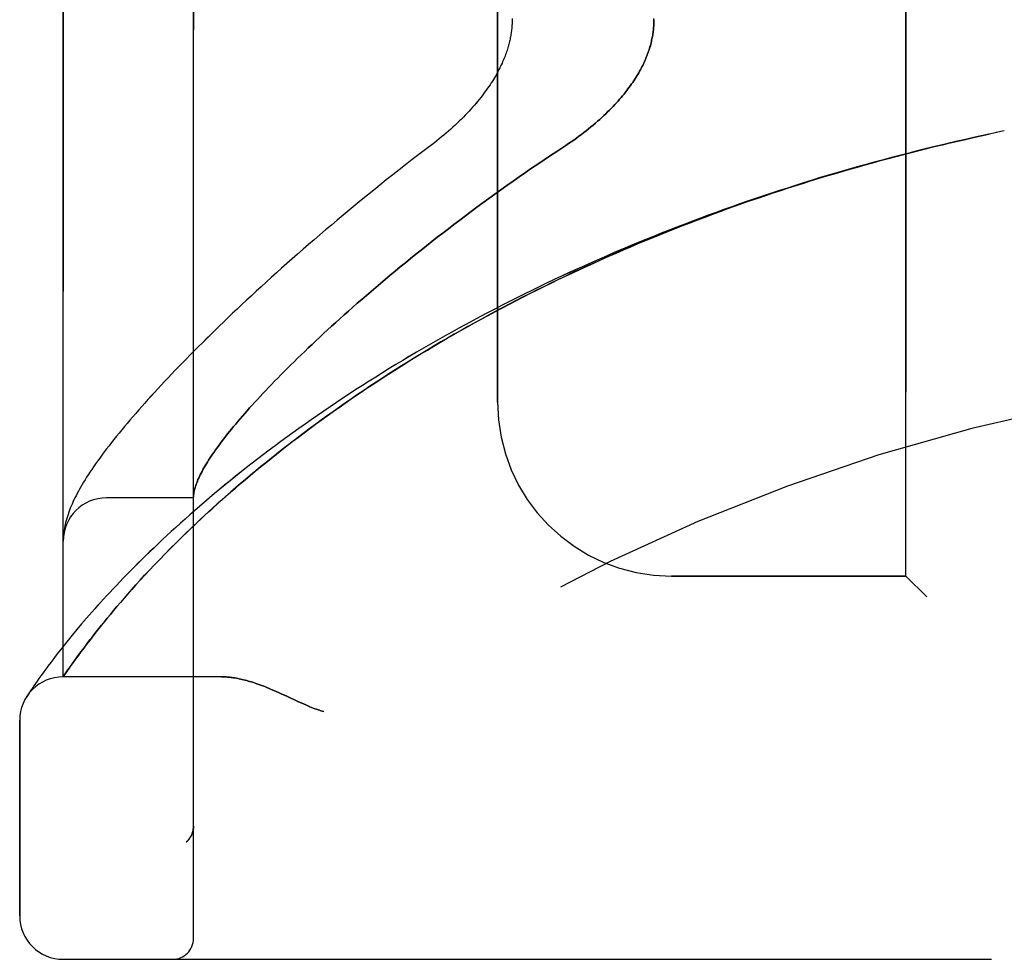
# Model space of a CAD drawing. Header units: inches. Extents: x 0 to 243, y 0 to 157.
# Tile 3 of 256: x 24.83 to 26.25, y 44.6 to 45.95. Entities that reach past the tile are written whole.
import ezdxf

# ---------------------------------------------------------------- set-up
doc = ezdxf.new("R2010")
doc.units = ezdxf.units.IN
doc.header["$LTSCALE"] = 13.357143
doc.header["$MEASUREMENT"] = 0
doc.linetypes.add('HIDDEN', pattern=[0.2, 0.1, -0.1])
doc.layers.add('LEFTHAND_DOOR_ASSEMBLY', color=7, linetype='CONTINUOUS')
doc.layers.add('RIGHTHAND_DOOR_ASSEMBLY', color=7, linetype='CONTINUOUS')

msp = doc.modelspace()

# ---------------------------------------------------------------- linework, layer by layer
at = {"layer": 'LEFTHAND_DOOR_ASSEMBLY', "color": 8, "linetype": 'HIDDEN'}
for p, q in [((25.0822, 44.6252), (25.0822, 47.2677)), ((24.8947, 45.0014), (24.8947, 46.8914)), ((26.1072, 45.1464), (26.1072, 46.7464)), ((25.5197, 45.3964), (25.5197, 46.4964)), ((26.2487, 45.7864), (26.2372, 45.784)), ((25.0822, 45.2589), (24.9572, 45.2589)), ((24.895, 45.2033), (24.8949, 45.2026)), ((24.8949, 45.2026), (24.8949, 45.2019)), ((24.8951, 45.2047), (24.895, 45.204)), ((24.895, 45.204), (24.895, 45.2033)), ((24.8952, 45.2053), (24.8951, 45.2047)), ((24.8953, 45.2067), (24.8952, 45.206)), ((24.8952, 45.206), (24.8952, 45.2053)), ((24.8954, 45.2074), (24.8953, 45.2067)), ((24.8956, 45.2092), (24.8955, 45.2084)), ((24.8957, 45.2099), (24.8956, 45.2092)), ((25.0334, 45.1699), (25.0412, 45.178)), ((25.0412, 45.178), (25.0494, 45.1863)), ((25.0188, 45.1547), (25.0259, 45.1622)), ((25.0259, 45.1622), (25.0334, 45.1699)), ((25.0055, 45.1403), (25.012, 45.1474)), ((25.012, 45.1474), (25.0188, 45.1547)), ((26.1072, 45.1464), (25.7697, 45.1464)), ((26.1072, 45.1464), (26.1372, 45.1164)), ((24.9934, 45.1269), (24.9993, 45.1335)), ((24.9993, 45.1335), (25.0055, 45.1403)), ((24.9823, 45.1143), (24.9877, 45.1205)), ((24.9877, 45.1205), (24.9934, 45.1269)), ((24.9673, 45.0967), (24.9721, 45.1024)), ((24.9721, 45.1024), (24.9771, 45.1082)), ((24.9771, 45.1082), (24.9823, 45.1143)), ((24.9582, 45.0859), (24.9627, 45.0912)), ((24.9627, 45.0912), (24.9673, 45.0967)), ((24.9212, 45.0774), (24.9143, 45.0693)), ((24.9461, 45.0709), (24.95, 45.0757)), ((24.95, 45.0757), (24.954, 45.0807)), ((24.954, 45.0807), (24.9582, 45.0859)), ((24.9078, 45.0615), (24.9018, 45.0541)), ((24.9143, 45.0693), (24.9078, 45.0615)), ((24.9353, 45.0572), (24.9387, 45.0616)), ((24.9387, 45.0616), (24.9423, 45.0662)), ((24.9423, 45.0662), (24.9461, 45.0709)), ((24.8961, 45.047), (24.8907, 45.0403)), ((24.9018, 45.0541), (24.8961, 45.047)), ((24.9229, 45.0409), (24.9273, 45.0467)), ((24.9273, 45.0467), (24.9304, 45.0508)), ((24.8858, 45.0339), (24.8811, 45.0279)), ((24.8907, 45.0403), (24.8858, 45.0339)), ((24.9149, 45.0301), (24.9188, 45.0354)), ((24.9188, 45.0354), (24.9229, 45.0409)), ((24.8728, 45.0169), (24.8692, 45.0119)), ((24.8768, 45.0222), (24.8728, 45.0169)), ((24.8811, 45.0279), (24.8768, 45.0222)), ((24.9051, 45.0164), (24.9081, 45.0206)), ((24.9081, 45.0206), (24.9114, 45.0252)), ((24.9114, 45.0252), (24.9149, 45.0301)), ((24.8627, 45.0029), (24.8598, 44.9988)), ((24.8658, 45.0072), (24.8627, 45.0029)), ((24.8692, 45.0119), (24.8658, 45.0072)), ((24.8947, 45.0014), (24.8988, 45.0074)), ((24.8988, 45.0074), (24.9016, 45.0114)), ((24.9016, 45.0114), (24.9051, 45.0164)), ((24.8528, 44.9887), (24.85, 44.9846)), ((24.8549, 44.9918), (24.8528, 44.9887)), ((24.8572, 44.9952), (24.8549, 44.9918)), ((24.8598, 44.9988), (24.8572, 44.9952)), ((25.1227, 45.0014), (24.8947, 45.0014)), ((24.844, 44.9755), (24.8423, 44.9729)), ((24.8458, 44.9784), (24.844, 44.9755)), ((24.8477, 44.9812), (24.8458, 44.9784)), ((24.85, 44.9846), (24.8477, 44.9812)), ((25.2085, 44.9771), (25.2167, 44.9734)), ((25.2167, 44.9734), (25.2334, 44.9656)), ((24.8322, 44.6577), (24.8322, 44.9389)), ((25.0822, 44.7865), (25.0822, 44.7863)), ((25.0719, 44.7639), (25.0721, 44.764)), ((24.8947, 44.5952), (26.9585, 44.5952))]:
    msp.add_line(p, q, dxfattribs=at)
for points in [[(25.5406, 45.948), (25.5406, 45.9464), (25.5406, 45.9448), (25.5406, 45.9433), (25.5405, 45.9417), (25.5405, 45.94), (25.5404, 45.9384), (25.5403, 45.9368), (25.5401, 45.9352), (25.54, 45.9336), (25.5398, 45.932), (25.5396, 45.9303), (25.5394, 45.9287), (25.5392, 45.927), (25.5389, 45.9253), (25.5387, 45.9236), (25.5384, 45.9219), (25.538, 45.9202), (25.5377, 45.9185), (25.5373, 45.9167), (25.5369, 45.915), (25.5365, 45.9132), (25.536, 45.9114), (25.5355, 45.9096), (25.535, 45.9077), (25.5345, 45.9058), (25.5339, 45.904), (25.5333, 45.902), (25.5326, 45.9001), (25.5319, 45.8981), (25.5312, 45.8962), (25.5305, 45.8941), (25.5297, 45.8921), (25.5288, 45.89), (25.528, 45.8879), (25.527, 45.8858), (25.5261, 45.8837), (25.5251, 45.8815), (25.524, 45.8793), (25.5229, 45.877), (25.5217, 45.8748), (25.5205, 45.8725), (25.5193, 45.8701), (25.518, 45.8678), (25.5166, 45.8654), (25.5152, 45.863), (25.5137, 45.8606), (25.5122, 45.8581), (25.5106, 45.8556), (25.5089, 45.853), (25.5072, 45.8505), (25.5054, 45.8479), (25.5035, 45.8452), (25.5016, 45.8426), (25.4996, 45.8399), (25.4976, 45.8372), (25.4954, 45.8345), (25.4932, 45.8317), (25.491, 45.8289), (25.4887, 45.8261), (25.4863, 45.8233), (25.4838, 45.8205), (25.4813, 45.8177), (25.4787, 45.8148), (25.476, 45.812), (25.4733, 45.8091), (25.4705, 45.8063), (25.4676, 45.8034), (25.4647, 45.8005), (25.4617, 45.7976), (25.4586, 45.7948), (25.4555, 45.7919), (25.4523, 45.7891), (25.4491, 45.7862), (25.4459, 45.7834), (25.4426, 45.7806), (25.4392, 45.7778), (25.4358, 45.7751), (25.4324, 45.7723), (25.4289, 45.7696)], [(25.7447, 45.9464), (25.7447, 45.9446), (25.7447, 45.9428), (25.7446, 45.941), (25.7445, 45.9391), (25.7444, 45.9373), (25.7442, 45.9355), (25.7441, 45.9336), (25.7439, 45.9318), (25.7437, 45.9299), (25.7434, 45.9281), (25.7432, 45.9262), (25.7429, 45.9243), (25.7425, 45.9225), (25.7422, 45.9206), (25.7418, 45.9187), (25.7414, 45.9168), (25.741, 45.9149), (25.7405, 45.913), (25.74, 45.9111), (25.7395, 45.9091), (25.7389, 45.9072), (25.7383, 45.9052), (25.7377, 45.9033), (25.737, 45.9013), (25.7364, 45.8993), (25.7356, 45.8973), (25.7349, 45.8953), (25.7341, 45.8933), (25.7332, 45.8913), (25.7324, 45.8892), (25.7315, 45.8871), (25.7305, 45.885), (25.7295, 45.883), (25.7285, 45.8808), (25.7274, 45.8787), (25.7263, 45.8765), (25.7252, 45.8744), (25.724, 45.8722), (25.7227, 45.87), (25.7214, 45.8678), (25.7201, 45.8655), (25.7187, 45.8633), (25.7172, 45.861), (25.7157, 45.8587), (25.7141, 45.8563), (25.7125, 45.854), (25.7109, 45.8516), (25.7091, 45.8492), (25.7073, 45.8468), (25.7055, 45.8444), (25.7036, 45.842), (25.7016, 45.8395), (25.6995, 45.837), (25.6974, 45.8345), (25.6953, 45.832), (25.693, 45.8294), (25.6907, 45.8269), (25.6883, 45.8243), (25.6859, 45.8217), (25.6834, 45.8191), (25.6808, 45.8164), (25.6781, 45.8138), (25.6753, 45.8111), (25.6725, 45.8085), (25.6696, 45.8058), (25.6667, 45.8031), (25.6636, 45.8004), (25.6605, 45.7977), (25.6573, 45.795), (25.6541, 45.7923), (25.6507, 45.7895), (25.6473, 45.7868), (25.6439, 45.7841), (25.6404, 45.7814), (25.6368, 45.7788), (25.6331, 45.7761), (25.6294, 45.7734), (25.6256, 45.7708), (25.6218, 45.7682), (25.618, 45.7656)], [(26.1908, 45.7738), (26.2042, 45.7768), (26.2153, 45.7793), (26.2265, 45.7817)], [(26.2376, 45.7841), (26.2256, 45.7815), (26.214, 45.779), (26.2024, 45.7765)], [(25.4289, 45.7696), (25.4159, 45.7598), (25.4064, 45.7525), (25.3969, 45.7452), (25.3874, 45.7379), (25.3781, 45.7306), (25.3688, 45.7233), (25.3596, 45.716), (25.3505, 45.7087), (25.3415, 45.7015), (25.3325, 45.6942), (25.3237, 45.687), (25.3149, 45.6798), (25.3062, 45.6726), (25.2976, 45.6654), (25.2891, 45.6583), (25.2806, 45.6512), (25.2723, 45.6442), (25.2641, 45.6371), (25.2559, 45.6301), (25.2479, 45.6232), (25.2399, 45.6163), (25.232, 45.6094), (25.2243, 45.6025), (25.2166, 45.5957), (25.209, 45.589), (25.2015, 45.5823), (25.1942, 45.5756), (25.1869, 45.569), (25.1797, 45.5625), (25.1726, 45.5559), (25.1656, 45.5495), (25.1587, 45.5431), (25.1519, 45.5367), (25.1452, 45.5304), (25.1386, 45.5242), (25.1321, 45.518), (25.1257, 45.5118), (25.1193, 45.5057), (25.1131, 45.4997), (25.107, 45.4937), (25.1009, 45.4877), (25.095, 45.4819), (25.0891, 45.476), (25.0834, 45.4703), (25.0777, 45.4646), (25.0721, 45.4589), (25.0667, 45.4533), (25.0613, 45.4477), (25.056, 45.4422), (25.0508, 45.4368), (25.0456, 45.4314), (25.0406, 45.4261), (25.0356, 45.4208), (25.0308, 45.4156), (25.026, 45.4104), (25.0213, 45.4052), (25.0167, 45.4002), (25.0122, 45.3951), (25.0078, 45.3902), (25.0034, 45.3852), (24.9991, 45.3803), (24.9949, 45.3755), (24.9908, 45.3707), (24.9868, 45.3659), (24.9828, 45.3612), (24.979, 45.3566), (24.9752, 45.3519), (24.9714, 45.3474), (24.9678, 45.3428), (24.9642, 45.3383), (24.9607, 45.3338), (24.9572, 45.3293), (24.9539, 45.3248), (24.9506, 45.3204), (24.9474, 45.3161), (24.9443, 45.3118), (24.9414, 45.3077), (24.9386, 45.3036), (24.9359, 45.2996), (24.9333, 45.2958), (24.9308, 45.292), (24.9285, 45.2884), (24.9263, 45.2849), (24.9242, 45.2814), (24.9221, 45.278), (24.9202, 45.2747), (24.9184, 45.2714), (24.9166, 45.2682), (24.9149, 45.265), (24.9133, 45.2619), (24.9117, 45.2588), (24.9103, 45.2558), (24.9088, 45.2527), (24.9075, 45.2497), (24.9062, 45.2468), (24.905, 45.2438), (24.9039, 45.2409), (24.9028, 45.238), (24.9018, 45.235), (24.9008, 45.2321), (24.8999, 45.2292), (24.8991, 45.2264), (24.8983, 45.2235), (24.8977, 45.2207), (24.8971, 45.2179), (24.8965, 45.2152), (24.8961, 45.2125), (24.8957, 45.2099)], [(26.1908, 45.7738), (26.1792, 45.7712), (26.1676, 45.7685), (26.156, 45.7657), (26.1444, 45.7629), (26.1329, 45.7601), (26.1213, 45.7572), (26.1097, 45.7542), (26.0981, 45.7513), (26.0865, 45.7482), (26.075, 45.7451), (26.0634, 45.742), (26.0518, 45.7388), (26.0403, 45.7356), (26.0287, 45.7323), (26.0172, 45.729), (26.0057, 45.7256), (25.9941, 45.7222), (25.9826, 45.7188), (25.9711, 45.7152), (25.9596, 45.7117), (25.9482, 45.7081), (25.9367, 45.7044), (25.9252, 45.7007), (25.9138, 45.697), (25.9024, 45.6932), (25.8909, 45.6893), (25.8795, 45.6854), (25.8682, 45.6815), (25.8568, 45.6775), (25.8454, 45.6734), (25.8341, 45.6694), (25.8228, 45.6652), (25.8115, 45.661), (25.8002, 45.6568), (25.7889, 45.6525), (25.7777, 45.6482), (25.7664, 45.6438), (25.7552, 45.6394), (25.7441, 45.6349), (25.7329, 45.6304), (25.7218, 45.6258), (25.7107, 45.6212), (25.6996, 45.6166), (25.6885, 45.6119), (25.6775, 45.6071), (25.6665, 45.6023), (25.6555, 45.5975), (25.6446, 45.5926), (25.6337, 45.5876), (25.6228, 45.5826), (25.6119, 45.5776), (25.6011, 45.5726), (25.5903, 45.5674), (25.5796, 45.5623), (25.5689, 45.5571), (25.5582, 45.5518), (25.5475, 45.5465), (25.5369, 45.5412), (25.5264, 45.5358), (25.5159, 45.5304), (25.5054, 45.5249), (25.495, 45.5194), (25.4846, 45.5139), (25.4742, 45.5083), (25.4639, 45.5027), (25.4537, 45.4971), (25.4435, 45.4914), (25.4333, 45.4856), (25.4232, 45.4799), (25.4132, 45.4741), (25.4032, 45.4683), (25.3932, 45.4624), (25.3834, 45.4565), (25.3735, 45.4506), (25.3638, 45.4446), (25.3541, 45.4386), (25.3444, 45.4326), (25.3348, 45.4266), (25.3253, 45.4205), (25.3159, 45.4144), (25.3065, 45.4083), (25.2972, 45.4022), (25.2879, 45.396), (25.2787, 45.3898), (25.2696, 45.3836), (25.2606, 45.3774), (25.2517, 45.3712), (25.2428, 45.3649), (25.234, 45.3587), (25.2253, 45.3524), (25.2166, 45.3462), (25.2081, 45.3399), (25.1996, 45.3336), (25.1913, 45.3273), (25.183, 45.3211), (25.1748, 45.3148), (25.1667, 45.3085), (25.1587, 45.3023), (25.1507, 45.296), (25.1429, 45.2897), (25.1352, 45.2835), (25.1275, 45.2773), (25.12, 45.2711), (25.1126, 45.2649), (25.1052, 45.2587), (25.098, 45.2525), (25.0908, 45.2464), (25.0838, 45.2403), (25.0769, 45.2343), (25.0701, 45.2282), (25.0634, 45.2222), (25.0568, 45.2163), (25.0503, 45.2104), (25.0439, 45.2045), (25.0377, 45.1987), (25.0315, 45.1929), (25.0255, 45.1871), (25.0195, 45.1814), (25.0137, 45.1758), (25.008, 45.1702), (25.0024, 45.1647), (24.997, 45.1593), (24.9916, 45.1539), (24.9864, 45.1485), (24.9813, 45.1433), (24.9762, 45.1381), (24.9713, 45.133), (24.9665, 45.1279), (24.9619, 45.1229), (24.9573, 45.118), (24.9529, 45.1132), (24.9485, 45.1084), (24.9443, 45.1037), (24.9402, 45.0991), (24.9362, 45.0946), (24.9322, 45.0902), (24.9284, 45.0858), (24.9212, 45.0774)], [(25.0494, 45.1863), (25.0581, 45.195), (25.0627, 45.1995), (25.0673, 45.204), (25.0721, 45.2087), (25.077, 45.2134), (25.0821, 45.2182), (25.0873, 45.2232), (25.0927, 45.2282), (25.0983, 45.2334), (25.104, 45.2387), (25.1099, 45.2441), (25.1161, 45.2496), (25.1224, 45.2553), (25.1289, 45.261), (25.1356, 45.2669), (25.1425, 45.2729), (25.1495, 45.2789), (25.1566, 45.2849), (25.1638, 45.291), (25.1712, 45.2971), (25.1786, 45.3033), (25.1861, 45.3094), (25.1938, 45.3155), (25.2015, 45.3217), (25.2092, 45.3278), (25.2171, 45.3339), (25.2251, 45.3401), (25.2331, 45.3462), (25.2413, 45.3524), (25.2495, 45.3585), (25.2578, 45.3646), (25.2661, 45.3707), (25.2746, 45.3768), (25.2831, 45.3829), (25.2917, 45.3889), (25.3003, 45.395), (25.309, 45.401), (25.3178, 45.407), (25.3267, 45.413), (25.3356, 45.419), (25.3446, 45.4249), (25.3537, 45.4308), (25.3628, 45.4367), (25.372, 45.4426), (25.3812, 45.4484), (25.3905, 45.4542), (25.3998, 45.46), (25.4092, 45.4657), (25.4187, 45.4714), (25.4282, 45.4771), (25.4378, 45.4827), (25.4474, 45.4883), (25.457, 45.4939), (25.4668, 45.4994), (25.4765, 45.5049), (25.4863, 45.5104), (25.4962, 45.5158), (25.506, 45.5211), (25.516, 45.5265), (25.5259, 45.5318), (25.536, 45.537), (25.546, 45.5423), (25.5561, 45.5474), (25.5662, 45.5526), (25.5764, 45.5577), (25.5866, 45.5627), (25.5968, 45.5677), (25.6071, 45.5727), (25.6174, 45.5776), (25.6278, 45.5825), (25.6381, 45.5873), (25.6485, 45.5921), (25.659, 45.5969), (25.6694, 45.6016), (25.6799, 45.6062), (25.6904, 45.6109), (25.701, 45.6154), (25.7115, 45.62), (25.7221, 45.6244), (25.7327, 45.6289), (25.7434, 45.6333), (25.754, 45.6376), (25.7647, 45.6419), (25.7754, 45.6462), (25.7862, 45.6504), (25.7969, 45.6545), (25.8077, 45.6587), (25.8185, 45.6627), (25.8293, 45.6668), (25.8401, 45.6707), (25.851, 45.6747), (25.8618, 45.6786), (25.8727, 45.6824), (25.8836, 45.6862), (25.8945, 45.69), (25.9055, 45.6937), (25.9164, 45.6973), (25.9274, 45.7009), (25.9383, 45.7045), (25.9493, 45.708), (25.9603, 45.7115), (25.9713, 45.715), (25.9823, 45.7184), (25.9933, 45.7217), (26.0044, 45.725), (26.0154, 45.7283), (26.0265, 45.7315), (26.0375, 45.7346), (26.0486, 45.7378), (26.0597, 45.7408), (26.0708, 45.7439), (26.0819, 45.7469), (26.093, 45.7498), (26.1041, 45.7527), (26.1152, 45.7556), (26.1263, 45.7584), (26.1374, 45.7611), (26.1485, 45.7639), (26.1596, 45.7665), (26.1708, 45.7692), (26.1819, 45.7718), (26.193, 45.7743)], [(25.618, 45.7656), (25.6049, 45.757), (25.5958, 45.751), (25.5867, 45.745), (25.5776, 45.7389), (25.5686, 45.7328), (25.5597, 45.7267), (25.5508, 45.7205), (25.542, 45.7143), (25.5332, 45.7081), (25.5244, 45.7019), (25.5158, 45.6957), (25.5072, 45.6895), (25.4986, 45.6832), (25.4901, 45.677), (25.4817, 45.6708), (25.4734, 45.6646), (25.4652, 45.6583), (25.457, 45.6521), (25.4489, 45.6459), (25.4409, 45.6397), (25.4329, 45.6336), (25.4251, 45.6274), (25.4173, 45.6213), (25.4096, 45.6152), (25.402, 45.6091), (25.3945, 45.603), (25.3871, 45.597), (25.3798, 45.591), (25.3725, 45.585), (25.3654, 45.5791), (25.3583, 45.5732), (25.3514, 45.5673), (25.3445, 45.5615), (25.3377, 45.5557), (25.331, 45.55), (25.3244, 45.5443), (25.3179, 45.5386), (25.3115, 45.533), (25.3052, 45.5274), (25.299, 45.5219), (25.2929, 45.5164), (25.2869, 45.511), (25.281, 45.5056), (25.2752, 45.5003), (25.2694, 45.495), (25.2638, 45.4898), (25.2582, 45.4846), (25.2528, 45.4795), (25.2474, 45.4744), (25.2422, 45.4694), (25.237, 45.4644), (25.2319, 45.4595), (25.2269, 45.4546), (25.222, 45.4498), (25.2172, 45.445), (25.2125, 45.4403), (25.2079, 45.4357), (25.2034, 45.4311), (25.1989, 45.4265), (25.1946, 45.422), (25.1903, 45.4176), (25.1862, 45.4132), (25.1821, 45.4089), (25.1781, 45.4046), (25.1742, 45.4004), (25.1704, 45.3963), (25.1667, 45.3922), (25.163, 45.3881), (25.1595, 45.3841), (25.156, 45.3802), (25.1526, 45.3763), (25.1493, 45.3725), (25.1461, 45.3687), (25.143, 45.365), (25.1399, 45.3614), (25.1369, 45.3578), (25.1341, 45.3542), (25.1313, 45.3507), (25.1286, 45.3473), (25.1259, 45.3439), (25.1234, 45.3406), (25.1209, 45.3373), (25.1185, 45.3341), (25.1162, 45.3309), (25.1139, 45.3278), (25.1118, 45.3247), (25.1097, 45.3217), (25.1077, 45.3187), (25.1058, 45.3158), (25.1039, 45.313), (25.1022, 45.3102), (25.1005, 45.3074), (25.0989, 45.3047), (25.0973, 45.3021), (25.0959, 45.2995), (25.0945, 45.2969), (25.0932, 45.2944), (25.092, 45.292), (25.0908, 45.2896), (25.0897, 45.2873), (25.0887, 45.285), (25.0878, 45.2827), (25.0869, 45.2805), (25.0861, 45.2784), (25.0854, 45.2763), (25.0848, 45.2742), (25.0842, 45.2723), (25.0837, 45.2703), (25.0833, 45.2684), (25.0829, 45.2666), (25.0826, 45.2648), (25.0824, 45.263)], [(25.0824, 45.263), (25.0824, 45.2625), (25.0823, 45.262), (25.0823, 45.2616), (25.0823, 45.2612), (25.0822, 45.2609), (25.0822, 45.2605), (25.0822, 45.2602), (25.0822, 45.2599)], [(24.8949, 45.2019), (24.8948, 45.2016), (24.8948, 45.2012), (24.8948, 45.2008), (24.8948, 45.2005), (24.8948, 45.2001), (24.8948, 45.1997), (24.8947, 45.1994), (24.8947, 45.199), (24.8947, 45.1986), (24.8947, 45.1982), (24.8947, 45.1979), (24.8947, 45.1975)], [(24.8955, 45.2084), (24.8955, 45.2081), (24.8954, 45.2074)], [(24.9304, 45.0508), (24.9336, 45.055), (24.9353, 45.0572)], [(25.1227, 45.0014), (25.1243, 45.0014), (25.1259, 45.0014), (25.1276, 45.0013), (25.1293, 45.0012), (25.131, 45.0011), (25.1327, 45.001), (25.1345, 45.0008), (25.1363, 45.0006), (25.1381, 45.0004), (25.14, 45.0001), (25.1419, 44.9998), (25.1439, 44.9994), (25.1459, 44.9991), (25.1479, 44.9987), (25.15, 44.9982), (25.1521, 44.9977), (25.1543, 44.9972), (25.1565, 44.9966), (25.1588, 44.996), (25.1611, 44.9954), (25.1635, 44.9947), (25.1659, 44.994), (25.1684, 44.9932), (25.171, 44.9923), (25.1736, 44.9914), (25.1763, 44.9905), (25.1791, 44.9895), (25.1819, 44.9884), (25.1848, 44.9873), (25.1879, 44.9861), (25.191, 44.9848), (25.1942, 44.9834), (25.1976, 44.982), (25.2011, 44.9805), (25.2047, 44.9788), (25.2085, 44.9771)], [(25.2334, 44.9656), (25.2371, 44.9639), (25.2405, 44.9624), (25.2437, 44.961), (25.2467, 44.9597), (25.2495, 44.9585), (25.2521, 44.9575), (25.2546, 44.9565), (25.2569, 44.9556), (25.2592, 44.9548), (25.2614, 44.9541), (25.2635, 44.9533), (25.2656, 44.9527), (25.2677, 44.952), (25.2697, 44.9514)], [(25.0822, 44.7863), (25.0822, 44.7859), (25.0822, 44.7853), (25.0822, 44.7847), (25.0821, 44.784), (25.0821, 44.7834), (25.082, 44.7828), (25.0819, 44.7822), (25.0818, 44.7816), (25.0817, 44.781), (25.0816, 44.7804), (25.0815, 44.7798), (25.0813, 44.7792), (25.0812, 44.7786), (25.081, 44.778), (25.0808, 44.7774), (25.0806, 44.7769), (25.0804, 44.7763), (25.0802, 44.7757)], [(25.0719, 44.7639), (25.0722, 44.7641), (25.0724, 44.7643), (25.0726, 44.7645), (25.0728, 44.7647), (25.0731, 44.7649), (25.0733, 44.7651), (25.0735, 44.7653), (25.0737, 44.7656), (25.0739, 44.7658), (25.0741, 44.766), (25.0743, 44.7662), (25.0745, 44.7664), (25.0747, 44.7666), (25.0749, 44.7669), (25.0751, 44.7671), (25.0753, 44.7673), (25.0755, 44.7675), (25.0757, 44.7678), (25.0758, 44.768), (25.076, 44.7682)], [(25.0802, 44.7757), (25.08, 44.7751), (25.0797, 44.7746), (25.0795, 44.774), (25.0792, 44.7734), (25.079, 44.7729), (25.0787, 44.7723), (25.0784, 44.7718), (25.0781, 44.7712), (25.0777, 44.7707), (25.0774, 44.7702), (25.0771, 44.7697), (25.0767, 44.7692), (25.0764, 44.7687), (25.076, 44.7682)]]:
    msp.add_lwpolyline(points, dxfattribs=at)
for centre, radius, start, end in [((26.8947, 42.6713), 2.7751, 90, 136.1116), ((25.7697, 45.3964), 0.25, 180, 270), ((24.9572, 45.1964), 0.0625, 90, 180), ((24.8947, 44.9389), 0.0625, 90, 180), ((24.8947, 44.6577), 0.0625, 180, 270), ((25.0522, 44.6252), 0.03, 270, 360)]:
    msp.add_arc(centre, radius, start, end, dxfattribs=at)
at = {"layer": 'RIGHTHAND_DOOR_ASSEMBLY', "color": 8, "linetype": 'HIDDEN'}
for p, q in [((25.0822, 47.2677), (25.0822, 44.6252)), ((24.8947, 46.8914), (24.8947, 45.0014)), ((26.1072, 46.7464), (26.1072, 45.1464)), ((25.5197, 46.4964), (25.5197, 45.3964)), ((26.2265, 45.7817), (26.214, 45.779)), ((26.2376, 45.7841), (26.2256, 45.7815)), ((26.2487, 45.7864), (26.2372, 45.784)), ((26.214, 45.779), (26.2024, 45.7765)), ((25.0822, 45.2589), (24.9572, 45.2589)), ((24.8949, 45.2023), (24.8948, 45.2016)), ((24.895, 45.2037), (24.8949, 45.203)), ((24.8949, 45.203), (24.8949, 45.2023)), ((24.8951, 45.2043), (24.895, 45.2037)), ((24.8952, 45.2057), (24.8951, 45.205)), ((24.8951, 45.205), (24.8951, 45.2043)), ((24.8953, 45.2064), (24.8952, 45.2057)), ((24.8954, 45.2077), (24.8953, 45.207)), ((24.8953, 45.207), (24.8953, 45.2064)), ((24.8955, 45.2084), (24.8954, 45.2077)), ((24.8956, 45.2092), (24.8955, 45.2084)), ((24.8957, 45.2099), (24.8956, 45.2092)), ((25.0414, 45.1782), (25.0336, 45.1701)), ((25.0496, 45.1865), (25.0414, 45.1782)), ((25.0261, 45.1623), (25.019, 45.1548)), ((25.0336, 45.1701), (25.0261, 45.1623)), ((25.0122, 45.1475), (25.0057, 45.1405)), ((25.019, 45.1548), (25.0122, 45.1475)), ((25.7697, 45.1464), (26.1072, 45.1464)), ((26.1372, 45.1164), (26.1072, 45.1464)), ((24.9994, 45.1336), (24.9935, 45.127)), ((25.0057, 45.1405), (24.9994, 45.1336)), ((24.9878, 45.1206), (24.9824, 45.1144)), ((24.9935, 45.127), (24.9878, 45.1206)), ((24.9721, 45.1025), (24.9673, 45.0968)), ((24.9771, 45.1083), (24.9721, 45.1025)), ((24.9824, 45.1144), (24.9771, 45.1083)), ((24.9627, 45.0913), (24.9583, 45.0859)), ((24.9673, 45.0968), (24.9627, 45.0913)), ((24.9212, 45.0774), (24.9143, 45.0693)), ((24.95, 45.0757), (24.9461, 45.0709)), ((24.954, 45.0808), (24.95, 45.0757)), ((24.9583, 45.0859), (24.954, 45.0808)), ((24.9078, 45.0615), (24.9018, 45.0541)), ((24.9143, 45.0693), (24.9078, 45.0615)), ((24.9388, 45.0616), (24.9353, 45.0572)), ((24.9423, 45.0662), (24.9388, 45.0616)), ((24.9461, 45.0709), (24.9423, 45.0662)), ((24.8961, 45.047), (24.8907, 45.0403)), ((24.9018, 45.0541), (24.8961, 45.047)), ((24.9288, 45.0488), (24.9243, 45.0428)), ((24.932, 45.0529), (24.9288, 45.0488)), ((24.9353, 45.0572), (24.932, 45.0529)), ((24.8858, 45.0339), (24.8811, 45.0279)), ((24.8907, 45.0403), (24.8858, 45.0339)), ((24.9162, 45.0318), (24.9125, 45.0268)), ((24.9201, 45.0372), (24.9162, 45.0318)), ((24.9243, 45.0428), (24.9201, 45.0372)), ((24.8729, 45.0169), (24.8692, 45.0119)), ((24.8768, 45.0222), (24.8729, 45.0169)), ((24.8811, 45.0279), (24.8768, 45.0222)), ((24.906, 45.0177), (24.9032, 45.0138)), ((24.9091, 45.0221), (24.906, 45.0177)), ((24.9125, 45.0268), (24.9091, 45.0221)), ((24.8627, 45.0029), (24.8598, 44.9989)), ((24.8658, 45.0072), (24.8627, 45.0029)), ((24.8692, 45.0119), (24.8658, 45.0072)), ((24.9001, 45.0093), (24.8947, 45.0014)), ((24.9032, 45.0138), (24.9001, 45.0093)), ((24.8528, 44.9887), (24.85, 44.9846)), ((24.8549, 44.9918), (24.8528, 44.9887)), ((24.8572, 44.9952), (24.8549, 44.9918)), ((24.8598, 44.9989), (24.8572, 44.9952)), ((25.1227, 45.0014), (24.8947, 45.0014)), ((24.844, 44.9755), (24.842, 44.9725)), ((24.8458, 44.9784), (24.844, 44.9755)), ((24.8477, 44.9812), (24.8458, 44.9784)), ((24.85, 44.9846), (24.8477, 44.9812)), ((25.2167, 44.9734), (25.2085, 44.9771)), ((24.8423, 44.9729), (24.842, 44.9725)), ((24.8423, 44.9729), (24.8426, 44.9734)), ((25.2334, 44.9656), (25.2167, 44.9734)), ((24.8322, 44.9389), (24.8322, 44.6577)), ((25.0822, 44.7863), (25.0822, 44.7865)), ((25.0719, 44.7639), (25.0721, 44.764)), ((24.8947, 44.5952), (26.9585, 44.5952))]:
    msp.add_line(p, q, dxfattribs=at)
for points in [[(25.5406, 45.9465), (25.5406, 45.9449), (25.5406, 45.9433), (25.5405, 45.9417), (25.5405, 45.9401), (25.5404, 45.9385), (25.5403, 45.9368), (25.5401, 45.9352), (25.54, 45.9336), (25.5398, 45.932), (25.5396, 45.9303), (25.5394, 45.9287), (25.5392, 45.927), (25.5389, 45.9253), (25.5387, 45.9236), (25.5384, 45.9219), (25.538, 45.9202), (25.5377, 45.9185), (25.5373, 45.9167), (25.5369, 45.915), (25.5365, 45.9132), (25.536, 45.9114), (25.5355, 45.9096), (25.535, 45.9077), (25.5345, 45.9058), (25.5339, 45.904), (25.5333, 45.902), (25.5326, 45.9001), (25.5319, 45.8981), (25.5312, 45.8962), (25.5305, 45.8942), (25.5297, 45.8921), (25.5288, 45.89), (25.528, 45.8879), (25.527, 45.8858), (25.5261, 45.8837), (25.5251, 45.8815), (25.524, 45.8793), (25.5229, 45.877), (25.5217, 45.8748), (25.5205, 45.8725), (25.5193, 45.8701), (25.518, 45.8678), (25.5166, 45.8654), (25.5152, 45.863), (25.5137, 45.8606), (25.5122, 45.8581), (25.5106, 45.8556), (25.5089, 45.853), (25.5072, 45.8505), (25.5054, 45.8479), (25.5035, 45.8452), (25.5016, 45.8426), (25.4996, 45.8399), (25.4976, 45.8372), (25.4954, 45.8345), (25.4933, 45.8317), (25.491, 45.8289), (25.4887, 45.8262), (25.4863, 45.8233), (25.4838, 45.8205), (25.4813, 45.8177), (25.4787, 45.8149), (25.476, 45.812), (25.4733, 45.8091), (25.4705, 45.8063), (25.4676, 45.8034), (25.4647, 45.8005), (25.4617, 45.7977), (25.4586, 45.7948), (25.4555, 45.7919), (25.4524, 45.7891), (25.4491, 45.7862), (25.4459, 45.7834), (25.4426, 45.7806), (25.4392, 45.7778), (25.4358, 45.7751), (25.4324, 45.7723), (25.4289, 45.7696)], [(25.618, 45.7656), (25.6218, 45.7682), (25.6256, 45.7708), (25.6294, 45.7734), (25.6331, 45.7761), (25.6368, 45.7788), (25.6404, 45.7814), (25.6439, 45.7841), (25.6473, 45.7868), (25.6507, 45.7895), (25.6541, 45.7923), (25.6573, 45.795), (25.6605, 45.7977), (25.6636, 45.8004), (25.6667, 45.8031), (25.6696, 45.8058), (25.6725, 45.8085), (25.6753, 45.8111), (25.6781, 45.8138), (25.6808, 45.8164), (25.6834, 45.8191), (25.6859, 45.8217), (25.6883, 45.8243), (25.6907, 45.8269), (25.693, 45.8294), (25.6953, 45.832), (25.6974, 45.8345), (25.6995, 45.837), (25.7016, 45.8395), (25.7036, 45.842), (25.7055, 45.8444), (25.7073, 45.8468), (25.7091, 45.8492), (25.7109, 45.8516), (25.7125, 45.854), (25.7141, 45.8563), (25.7157, 45.8587), (25.7172, 45.861), (25.7187, 45.8633), (25.7201, 45.8655), (25.7214, 45.8678), (25.7227, 45.87), (25.724, 45.8722), (25.7252, 45.8744), (25.7263, 45.8765), (25.7274, 45.8787), (25.7285, 45.8808), (25.7295, 45.883), (25.7305, 45.885), (25.7315, 45.8871), (25.7324, 45.8892), (25.7332, 45.8913), (25.7341, 45.8933), (25.7349, 45.8953), (25.7356, 45.8973), (25.7364, 45.8993), (25.737, 45.9013), (25.7377, 45.9033), (25.7383, 45.9052), (25.7389, 45.9072), (25.7395, 45.9091), (25.74, 45.9111), (25.7405, 45.913), (25.741, 45.9149), (25.7414, 45.9168), (25.7418, 45.9187), (25.7422, 45.9206), (25.7425, 45.9225), (25.7429, 45.9243), (25.7432, 45.9262), (25.7434, 45.9281), (25.7437, 45.9299), (25.7439, 45.9318), (25.7441, 45.9336), (25.7442, 45.9355), (25.7444, 45.9373), (25.7445, 45.9391), (25.7446, 45.941), (25.7447, 45.9428), (25.7447, 45.9446), (25.7447, 45.9464), (25.7447, 45.9483)], [(25.4289, 45.7696), (25.4159, 45.7598), (25.4064, 45.7525), (25.3969, 45.7452), (25.3874, 45.7379), (25.3781, 45.7306), (25.3688, 45.7233), (25.3596, 45.716), (25.3505, 45.7087), (25.3415, 45.7015), (25.3325, 45.6942), (25.3237, 45.687), (25.3149, 45.6798), (25.3062, 45.6726), (25.2976, 45.6655), (25.2891, 45.6583), (25.2806, 45.6512), (25.2723, 45.6442), (25.2641, 45.6371), (25.2559, 45.6301), (25.2479, 45.6232), (25.2399, 45.6163), (25.232, 45.6094), (25.2243, 45.6025), (25.2166, 45.5958), (25.209, 45.589), (25.2015, 45.5823), (25.1942, 45.5756), (25.1869, 45.569), (25.1797, 45.5625), (25.1726, 45.556), (25.1656, 45.5495), (25.1587, 45.5431), (25.1519, 45.5367), (25.1452, 45.5304), (25.1386, 45.5242), (25.1321, 45.518), (25.1257, 45.5118), (25.1193, 45.5057), (25.1131, 45.4997), (25.107, 45.4937), (25.1009, 45.4878), (25.095, 45.4819), (25.0892, 45.4761), (25.0834, 45.4703), (25.0777, 45.4646), (25.0722, 45.4589), (25.0667, 45.4533), (25.0613, 45.4478), (25.056, 45.4423), (25.0508, 45.4368), (25.0456, 45.4314), (25.0406, 45.4261), (25.0357, 45.4208), (25.0308, 45.4156), (25.026, 45.4104), (25.0213, 45.4053), (25.0167, 45.4002), (25.0122, 45.3951), (25.0078, 45.3902), (25.0034, 45.3852), (24.9991, 45.3803), (24.9949, 45.3755), (24.9908, 45.3707), (24.9868, 45.3659), (24.9828, 45.3612), (24.979, 45.3566), (24.9752, 45.3519), (24.9714, 45.3474), (24.9678, 45.3428), (24.9642, 45.3383), (24.9607, 45.3338), (24.9572, 45.3293), (24.9539, 45.3248), (24.9506, 45.3204), (24.9474, 45.3161), (24.9443, 45.3118), (24.9414, 45.3077), (24.9386, 45.3036), (24.9359, 45.2996), (24.9333, 45.2958), (24.9308, 45.2921), (24.9285, 45.2884), (24.9263, 45.2849), (24.9242, 45.2814), (24.9221, 45.278), (24.9202, 45.2747), (24.9184, 45.2714), (24.9166, 45.2682), (24.9149, 45.265), (24.9133, 45.2619), (24.9117, 45.2588), (24.9103, 45.2558), (24.9088, 45.2527), (24.9075, 45.2497), (24.9062, 45.2468), (24.905, 45.2438), (24.9039, 45.2409), (24.9028, 45.238), (24.9018, 45.235), (24.9008, 45.2321), (24.8999, 45.2293), (24.8991, 45.2264), (24.8983, 45.2235), (24.8977, 45.2207), (24.8971, 45.2179), (24.8965, 45.2152), (24.8961, 45.2125), (24.8957, 45.2099)], [(26.1908, 45.7738), (26.1792, 45.7712), (26.1676, 45.7685), (26.156, 45.7657), (26.1444, 45.7629), (26.1328, 45.7601), (26.1213, 45.7572), (26.1097, 45.7542), (26.0981, 45.7513), (26.0865, 45.7482), (26.075, 45.7451), (26.0634, 45.742), (26.0518, 45.7388), (26.0403, 45.7356), (26.0287, 45.7323), (26.0172, 45.729), (26.0057, 45.7256), (25.9941, 45.7222), (25.9826, 45.7188), (25.9711, 45.7152), (25.9596, 45.7117), (25.9482, 45.7081), (25.9367, 45.7044), (25.9252, 45.7007), (25.9138, 45.697), (25.9024, 45.6932), (25.8909, 45.6893), (25.8795, 45.6854), (25.8682, 45.6815), (25.8568, 45.6775), (25.8454, 45.6734), (25.8341, 45.6694), (25.8228, 45.6652), (25.8115, 45.661), (25.8002, 45.6568), (25.7889, 45.6525), (25.7777, 45.6482), (25.7664, 45.6438), (25.7552, 45.6394), (25.7441, 45.6349), (25.7329, 45.6304), (25.7218, 45.6258), (25.7107, 45.6212), (25.6996, 45.6166), (25.6885, 45.6119), (25.6775, 45.6071), (25.6665, 45.6023), (25.6555, 45.5975), (25.6446, 45.5926), (25.6337, 45.5876), (25.6228, 45.5827), (25.6119, 45.5776), (25.6011, 45.5726), (25.5903, 45.5674), (25.5796, 45.5623), (25.5689, 45.5571), (25.5582, 45.5518), (25.5476, 45.5465), (25.537, 45.5412), (25.5264, 45.5358), (25.5159, 45.5304), (25.5054, 45.525), (25.495, 45.5195), (25.4846, 45.5139), (25.4742, 45.5083), (25.4639, 45.5027), (25.4537, 45.4971), (25.4435, 45.4914), (25.4333, 45.4857), (25.4232, 45.4799), (25.4132, 45.4741), (25.4032, 45.4683), (25.3933, 45.4624), (25.3834, 45.4565), (25.3735, 45.4506), (25.3638, 45.4446), (25.3541, 45.4386), (25.3444, 45.4326), (25.3348, 45.4266), (25.3253, 45.4205), (25.3159, 45.4144), (25.3065, 45.4083), (25.2972, 45.4022), (25.2879, 45.396), (25.2788, 45.3898), (25.2697, 45.3836), (25.2606, 45.3774), (25.2517, 45.3712), (25.2428, 45.365), (25.234, 45.3587), (25.2253, 45.3525), (25.2167, 45.3462), (25.2081, 45.3399), (25.1997, 45.3336), (25.1913, 45.3274), (25.183, 45.3211), (25.1748, 45.3148), (25.1667, 45.3085), (25.1587, 45.3023), (25.1508, 45.296), (25.1429, 45.2898), (25.1352, 45.2835), (25.1276, 45.2773), (25.12, 45.2711), (25.1126, 45.2649), (25.1052, 45.2587), (25.098, 45.2526), (25.0909, 45.2464), (25.0838, 45.2403), (25.0769, 45.2343), (25.0701, 45.2282), (25.0634, 45.2223), (25.0568, 45.2163), (25.0503, 45.2104), (25.0439, 45.2045), (25.0377, 45.1987), (25.0315, 45.1929), (25.0255, 45.1871), (25.0196, 45.1815), (25.0138, 45.1758), (25.0081, 45.1703), (25.0025, 45.1647), (24.997, 45.1593), (24.9916, 45.1539), (24.9864, 45.1486), (24.9813, 45.1433), (24.9763, 45.1381), (24.9714, 45.133), (24.9666, 45.1279), (24.9619, 45.1229), (24.9573, 45.118), (24.9529, 45.1132), (24.9485, 45.1084), (24.9443, 45.1038), (24.9402, 45.0992), (24.9362, 45.0946), (24.9323, 45.0902), (24.9285, 45.0858), (24.9212, 45.0774)], [(26.1931, 45.7743), (26.1819, 45.7718), (26.1708, 45.7692), (26.1597, 45.7666), (26.1486, 45.7639), (26.1375, 45.7612), (26.1264, 45.7584), (26.1153, 45.7556), (26.1042, 45.7527), (26.0931, 45.7498), (26.082, 45.7469), (26.0709, 45.7439), (26.0598, 45.7409), (26.0487, 45.7378), (26.0377, 45.7347), (26.0266, 45.7315), (26.0156, 45.7283), (26.0045, 45.725), (25.9935, 45.7217), (25.9825, 45.7184), (25.9715, 45.715), (25.9605, 45.7116), (25.9495, 45.7081), (25.9385, 45.7046), (25.9276, 45.701), (25.9166, 45.6974), (25.9057, 45.6937), (25.8948, 45.69), (25.8839, 45.6863), (25.873, 45.6825), (25.8621, 45.6786), (25.8512, 45.6748), (25.8404, 45.6708), (25.8296, 45.6669), (25.8188, 45.6628), (25.808, 45.6588), (25.7972, 45.6546), (25.7865, 45.6505), (25.7757, 45.6463), (25.765, 45.642), (25.7544, 45.6377), (25.7437, 45.6334), (25.7331, 45.629), (25.7224, 45.6246), (25.7119, 45.6201), (25.7013, 45.6156), (25.6908, 45.611), (25.6803, 45.6064), (25.6698, 45.6017), (25.6593, 45.597), (25.6489, 45.5923), (25.6385, 45.5875), (25.6281, 45.5827), (25.6178, 45.5778), (25.6075, 45.5729), (25.5972, 45.5679), (25.587, 45.5629), (25.5768, 45.5579), (25.5666, 45.5528), (25.5565, 45.5477), (25.5464, 45.5425), (25.5364, 45.5373), (25.5264, 45.532), (25.5164, 45.5267), (25.5065, 45.5214), (25.4966, 45.516), (25.4868, 45.5106), (25.477, 45.5052), (25.4672, 45.4997), (25.4575, 45.4941), (25.4478, 45.4886), (25.4382, 45.483), (25.4287, 45.4773), (25.4192, 45.4717), (25.4097, 45.466), (25.4003, 45.4603), (25.391, 45.4545), (25.3817, 45.4487), (25.3725, 45.4429), (25.3633, 45.437), (25.3542, 45.4311), (25.3451, 45.4252), (25.3361, 45.4193), (25.3272, 45.4133), (25.3183, 45.4074), (25.3096, 45.4014), (25.3008, 45.3953), (25.2922, 45.3893), (25.2836, 45.3832), (25.2751, 45.3772), (25.2666, 45.3711), (25.2583, 45.365), (25.25, 45.3589), (25.2418, 45.3527), (25.2337, 45.3466), (25.2256, 45.3405), (25.2176, 45.3343), (25.2098, 45.3282), (25.202, 45.3221), (25.1943, 45.3159), (25.1866, 45.3098), (25.1791, 45.3037), (25.1717, 45.2976), (25.1643, 45.2914), (25.1571, 45.2854), (25.1499, 45.2793), (25.1429, 45.2733), (25.1361, 45.2673), (25.1294, 45.2614), (25.1228, 45.2557), (25.1165, 45.25), (25.1103, 45.2444), (25.1044, 45.239), (25.0986, 45.2337), (25.093, 45.2285), (25.0876, 45.2235), (25.0824, 45.2185), (25.0773, 45.2137), (25.0724, 45.2089), (25.0676, 45.2043), (25.0629, 45.1997), (25.0584, 45.1952), (25.0496, 45.1865)], [(26.2153, 45.7793), (26.2042, 45.7768), (26.1908, 45.7738)], [(25.0824, 45.263), (25.0826, 45.2648), (25.0829, 45.2666), (25.0833, 45.2684), (25.0837, 45.2703), (25.0842, 45.2723), (25.0848, 45.2742), (25.0854, 45.2763), (25.0861, 45.2784), (25.0869, 45.2805), (25.0878, 45.2827), (25.0887, 45.285), (25.0897, 45.2873), (25.0908, 45.2896), (25.092, 45.292), (25.0932, 45.2944), (25.0945, 45.2969), (25.0959, 45.2995), (25.0973, 45.3021), (25.0989, 45.3047), (25.1005, 45.3074), (25.1022, 45.3102), (25.1039, 45.313), (25.1058, 45.3158), (25.1077, 45.3187), (25.1097, 45.3217), (25.1118, 45.3247), (25.1139, 45.3278), (25.1162, 45.3309), (25.1185, 45.3341), (25.1209, 45.3373), (25.1234, 45.3406), (25.1259, 45.3439), (25.1286, 45.3473), (25.1313, 45.3507), (25.1341, 45.3542), (25.1369, 45.3578), (25.1399, 45.3614), (25.143, 45.365), (25.1461, 45.3687), (25.1493, 45.3725), (25.1526, 45.3763), (25.156, 45.3802), (25.1595, 45.3841), (25.163, 45.3881), (25.1667, 45.3922), (25.1704, 45.3963), (25.1742, 45.4004), (25.1781, 45.4046), (25.1821, 45.4089), (25.1862, 45.4132), (25.1903, 45.4176), (25.1946, 45.422), (25.1989, 45.4265), (25.2034, 45.4311), (25.2079, 45.4357), (25.2125, 45.4403), (25.2172, 45.445), (25.222, 45.4498), (25.2269, 45.4546), (25.2319, 45.4595), (25.237, 45.4644), (25.2422, 45.4694), (25.2474, 45.4744), (25.2528, 45.4795), (25.2582, 45.4846), (25.2638, 45.4898), (25.2694, 45.495), (25.2752, 45.5003), (25.281, 45.5056), (25.2869, 45.511), (25.2929, 45.5164), (25.299, 45.5219), (25.3052, 45.5274), (25.3115, 45.533), (25.3179, 45.5386), (25.3244, 45.5443), (25.331, 45.55), (25.3377, 45.5557), (25.3445, 45.5615), (25.3514, 45.5673), (25.3583, 45.5732), (25.3654, 45.5791), (25.3725, 45.585), (25.3798, 45.591), (25.3871, 45.597), (25.3945, 45.603), (25.402, 45.6091), (25.4096, 45.6152), (25.4173, 45.6213), (25.4251, 45.6274), (25.4329, 45.6336), (25.4409, 45.6397), (25.4489, 45.6459), (25.457, 45.6521), (25.4652, 45.6583), (25.4734, 45.6646), (25.4817, 45.6708), (25.4901, 45.677), (25.4986, 45.6832), (25.5072, 45.6895), (25.5158, 45.6957), (25.5244, 45.7019), (25.5332, 45.7081), (25.542, 45.7143), (25.5508, 45.7205), (25.5597, 45.7267), (25.5686, 45.7328), (25.5776, 45.7389), (25.5867, 45.745), (25.5958, 45.751), (25.6049, 45.757), (25.618, 45.7656)], [(25.0822, 45.2599), (25.0822, 45.2602), (25.0822, 45.2605), (25.0822, 45.2609), (25.0823, 45.2612), (25.0823, 45.2616), (25.0823, 45.262), (25.0824, 45.2625), (25.0824, 45.263)], [(24.8948, 45.2016), (24.8948, 45.2012), (24.8948, 45.2008), (24.8948, 45.2005), (24.8948, 45.2001), (24.8948, 45.1997), (24.8947, 45.1994), (24.8947, 45.199), (24.8947, 45.1986), (24.8947, 45.1983), (24.8947, 45.1979), (24.8947, 45.1975)], [(25.2085, 44.9771), (25.2047, 44.9788), (25.2011, 44.9805), (25.1976, 44.982), (25.1942, 44.9834), (25.191, 44.9848), (25.1879, 44.9861), (25.1848, 44.9873), (25.1819, 44.9884), (25.1791, 44.9895), (25.1763, 44.9905), (25.1736, 44.9914), (25.171, 44.9923), (25.1684, 44.9932), (25.1659, 44.994), (25.1635, 44.9947), (25.1611, 44.9954), (25.1588, 44.996), (25.1565, 44.9966), (25.1543, 44.9972), (25.1521, 44.9977), (25.15, 44.9982), (25.1479, 44.9987), (25.1459, 44.9991), (25.1439, 44.9994), (25.1419, 44.9998), (25.14, 45.0001), (25.1381, 45.0004), (25.1363, 45.0006), (25.1345, 45.0008), (25.1327, 45.001), (25.131, 45.0011), (25.1293, 45.0012), (25.1276, 45.0013), (25.1259, 45.0014), (25.1243, 45.0014), (25.1227, 45.0014)], [(25.2697, 44.9514), (25.2677, 44.952), (25.2656, 44.9527), (25.2635, 44.9533), (25.2614, 44.9541), (25.2592, 44.9548), (25.2569, 44.9556), (25.2546, 44.9565), (25.2521, 44.9575), (25.2495, 44.9585), (25.2467, 44.9597), (25.2437, 44.961), (25.2405, 44.9624), (25.2371, 44.9639), (25.2334, 44.9656)], [(25.0802, 44.7756), (25.0804, 44.7762), (25.0806, 44.7767), (25.0808, 44.7773), (25.081, 44.7779), (25.0811, 44.7785), (25.0813, 44.7791), (25.0814, 44.7797), (25.0816, 44.7803), (25.0817, 44.7809), (25.0818, 44.7815), (25.0819, 44.7821), (25.082, 44.7828), (25.0821, 44.7834), (25.0821, 44.784), (25.0822, 44.7846), (25.0822, 44.7853), (25.0822, 44.7859), (25.0822, 44.7863)], [(25.076, 44.7682), (25.0759, 44.768), (25.0757, 44.7678), (25.0755, 44.7675), (25.0753, 44.7673), (25.0751, 44.7671), (25.0749, 44.7669), (25.0747, 44.7667), (25.0745, 44.7664), (25.0743, 44.7662), (25.0741, 44.766), (25.0739, 44.7658), (25.0737, 44.7656), (25.0735, 44.7653), (25.0733, 44.7651), (25.0731, 44.7649), (25.0729, 44.7647), (25.0726, 44.7645), (25.0724, 44.7643), (25.0722, 44.7641), (25.0719, 44.7639)], [(25.076, 44.7682), (25.0764, 44.7687), (25.0767, 44.7692), (25.0771, 44.7697), (25.0774, 44.7702), (25.0777, 44.7707), (25.078, 44.7712), (25.0783, 44.7717), (25.0786, 44.7723), (25.0789, 44.7728), (25.0792, 44.7734), (25.0795, 44.7739), (25.0797, 44.7745), (25.0799, 44.775), (25.0802, 44.7756)]]:
    msp.add_lwpolyline(points, dxfattribs=at)
for centre, radius, start, end in [((26.8947, 42.6713), 2.7751, 90, 136.1116), ((25.7697, 45.3964), 0.25, 180, 270), ((24.9572, 45.1964), 0.0625, 90, 180), ((24.8947, 44.9389), 0.0625, 90, 180), ((24.8947, 44.6577), 0.0625, 180, 270), ((25.0522, 44.6252), 0.03, 270, 360)]:
    msp.add_arc(centre, radius, start, end, dxfattribs=at)

doc.saveas('drawing.dxf')
